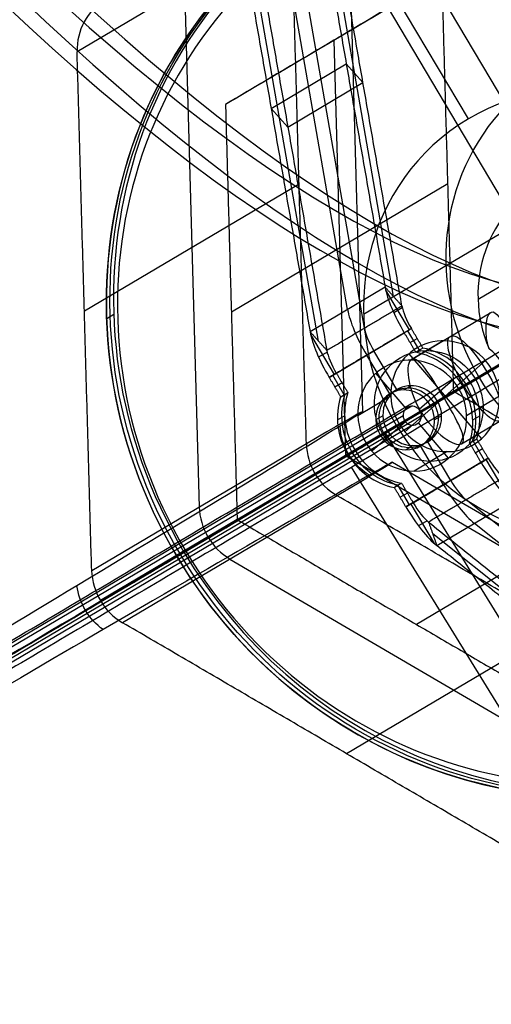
# Model space of a CAD drawing. Header units: millimetres. Extents: x -445 to 449, y -417 to 415.
# Tile 230 of 256: x 214 to 230, y 107 to 139. Entities that reach past the tile are written whole.
import ezdxf

# ---------------------------------------------------------------- set-up
doc = ezdxf.new("R2010")
doc.units = ezdxf.units.MM
doc.header["$MEASUREMENT"] = 0
doc.layers.add('Default', color=7, linetype='Continuous', true_color=0x000000)

msp = doc.modelspace()

# ---------------------------------------------------------------- linework, layer by layer
at = {"layer": 'Default', "color": 9, "true_color": 0xbfbfbf}
for p, q in [((189.147, 103.802, -945.185), (283.53, 159.719, -954.27)), ((224.693, 148.792, -800.452), (225.323, 126.396, -803.556)), ((224.431, 146.02, -754.432), (232.266, 132.796, -754.429)), ((235.834, 145.453, -755.536), (224.372, 138.661, -759.344)), ((226.347, 130.197, -719.517), (223.776, 144.954, -738.101)), ((224.83, 129.769, -719.648), (222.259, 144.526, -738.231)), ((225.382, 129.155, -720.212), (222.811, 143.912, -738.795)), ((223.865, 128.727, -720.342), (221.294, 143.484, -738.925)), ((228.819, 136.069, -742.892), (224.486, 143.381, -742.893)), ((224.386, 142.741, -741.451), (231.268, 131.127, -741.448)), ((222.985, 142.485, -774.594), (215.89, 138.288, -745.749)), ((219.437, 140.386, -760.171), (219.92, 123.236, -762.548)), ((224.372, 138.661, -759.344), (224.758, 124.941, -761.245)), ((222.304, 136.412, -729.351), (224.785, 137.883, -728.527)), ((224.785, 137.883, -728.527), (225.337, 137.268, -729.091)), ((222.855, 135.798, -729.915), (225.337, 137.268, -729.091)), ((222.855, 135.798, -729.915), (222.304, 136.412, -729.351)), ((223.226, 133.91, -775.782), (216.131, 129.713, -746.937)), ((228.144, 133.918, -774.842), (220.987, 129.684, -745.747)), ((225.359, 129.616, -744.681), (230.798, 132.834, -766.796)), ((229.14, 130.106, -747.32), (233.87, 132.904, -766.55)), ((226.071, 130.504, -719.235), (223.589, 129.034, -720.06)), ((226.869, 129.095, -719.126), (226.089, 130.412, -719.126)), ((216.868, 129.476, -745.75), (217.105, 129.616, -746.712)), ((226.635, 129.828, -719.727), (226.353, 129.661, -718.581)), ((226.941, 128.121, -749.71), (229.562, 129.674, -748.839)), ((223.608, 128.941, -719.95), (224.388, 127.625, -719.95)), ((224.219, 127.525, -719.265), (226.701, 128.996, -718.441)), ((227.2, 128.424, -718.921), (226.819, 129.066, -718.922)), ((226.891, 128.675, -718.441), (227.128, 128.815, -719.402)), ((227.992, 128.734, -723.986), (226.904, 128.09, -719.563)), ((219.466, 121.809, -745.707), (230.633, 128.426, -741.997)), ((224.154, 128.357, -720.552), (223.872, 128.19, -719.405)), ((226.22, 126.979, -718.853), (225.46, 128.26, -718.853)), ((226.456, 127.119, -719.814), (225.697, 128.4, -719.814)), ((226.853, 128.306, -724.328), (229.255, 125.498, -724.146)), ((227.318, 128.494, -719.402), (227.081, 128.354, -718.441)), ((228.004, 126.867, -751.317), (230.52, 128.357, -750.481)), ((229.391, 128.078, -723.737), (226.716, 125.726, -724.737)), ((227.237, 126.412, -748.2), (229.92, 128.002, -747.309)), ((224.718, 126.953, -719.746), (224.338, 127.595, -719.746)), ((226.761, 126.497, -719.829), (225.765, 127.663, -719.905)), ((224.646, 127.344, -720.227), (224.41, 127.204, -719.265)), ((226.932, 127.248, -719.678), (226.696, 127.109, -718.717)), ((228.303, 127.435, -719.314), (227.194, 126.459, -719.729)), ((227.793, 126.748, -719.539), (228.868, 127.386, -719.182)), ((224.6, 126.883, -719.265), (224.836, 127.023, -720.226)), ((227.557, 126.609, -718.578), (228.632, 127.246, -718.22)), ((226.257, 126.902, -724.679), (225.169, 126.258, -720.256)), ((228.593, 125.332, -749.71), (231.215, 126.885, -748.839)), ((229.85, 126.902, -723.795), (228.762, 126.258, -719.372)), ((226.955, 126.57, -719.771), (65.734, 31.196, -64.319)), ((226.66, 126.258, -719.889), (65.41, 30.867, -64.319)), ((226.976, 125.946, -719.857), (65.734, 30.56, -64.319)), ((227.272, 126.258, -719.739), (66.058, 30.889, -64.319)), ((224.496, 126.118, -719.402), (224.732, 126.258, -720.363)), ((226.738, 126.058, -719.899), (225.628, 125.082, -720.314)), ((225.995, 126.258, -720.053), (225.758, 126.118, -719.091)), ((228.167, 124.854, -719.723), (227.17, 126.019, -719.798)), ((227.937, 126.258, -719.575), (227.7, 126.118, -718.614)), ((228.963, 126.118, -718.303), (229.199, 126.258, -719.265)), ((219.407, 121.774, -747.287), (226.438, 125.94, -744.951)), ((224.827, 124.991, -719.484), (225.902, 125.628, -719.127)), ((225.063, 125.131, -720.446), (226.139, 125.768, -720.089)), ((265.142, 62.219, -928.504), (226.082, 125.685, -943.661)), ((216.372, 121.138, -748.126), (223.467, 125.335, -776.971)), ((223.467, 125.324, -776.972), (216.372, 121.126, -748.127)), ((228.235, 124.116, -719.814), (227.476, 125.398, -719.814)), ((228.859, 125.354, -718.44), (229.095, 125.493, -719.401)), ((229.358, 124.781, -718.921), (228.977, 125.424, -718.921)), ((226.999, 125.268, -719.95), (226.763, 125.128, -718.988)), ((228.116, 125.07, -724.488), (227.028, 124.426, -720.065)), ((227.998, 123.976, -718.852), (227.239, 125.258, -718.852)), ((229.049, 125.033, -718.44), (229.286, 125.172, -719.401)), ((224.758, 124.941, -761.245), (236.606, 118.013, -759.339)), ((226.315, 124.725, -804.288), (245.827, 113.315, -801.149)), ((229.239, 124.711, -718.44), (226.758, 123.241, -719.264)), ((229.476, 124.851, -719.401), (226.994, 123.381, -720.226)), ((230.176, 123.505, -719.107), (229.403, 124.809, -719.107)), ((265.263, 59.07, -932.932), (224.961, 124.555, -948.572)), ((226.614, 124.023, -720.226), (226.377, 123.883, -719.264)), ((226.876, 123.311, -719.745), (226.496, 123.953, -719.745)), ((226.804, 123.702, -720.226), (226.568, 123.562, -719.264)), ((224.487, 123.614, -776.97), (217.391, 119.417, -748.125)), ((234.26, 123.594, -774.839), (227.104, 119.36, -745.745)), ((227.778, 121.964, -720.058), (230.26, 123.434, -719.234)), ((240.457, 114.128, -738.788), (228.745, 123.477, -720.21)), ((226.922, 123.338, -719.932), (227.694, 122.035, -719.931)), ((221.18, 122.824, -746.698), (216.66, 120.146, -748.199)), ((227.456, 122.784, -720.55), (227.174, 122.617, -719.404)), ((240.731, 113.349, -738.224), (229.019, 122.699, -719.646)), ((239.353, 113.003, -738.918), (227.641, 122.353, -720.34)), ((219.466, 121.809, -745.707), (219.17, 121.634, -746.325)), ((220.939, 121.516, -762.548), (235.749, 112.855, -760.165)), ((231.891, 119.284, -775.779), (224.796, 115.087, -746.934))]:
    msp.add_line(p, q, dxfattribs=at)
at = {"layer": 'Default', "color": 9, "true_color": 0xbfbfbf, "extrusion": (-0.236501, -0.139907, 0.961506)}
for centre, radius in [((6.892, 51.841, -786.443), 15.996), ((6.892, 51.841, -786.947), 16), ((6.892, 51.841, -765.747), 1.85), ((6.892, 51.841, -762.947), 1)]:
    msp.add_circle(centre, radius, dxfattribs=at)
at = {"layer": 'Default', "color": 9, "true_color": 0xbfbfbf, "extrusion": (0.827193, 0.490148, 0.274785)}
msp.add_circle((-7.085, -792.446, 46.063), 1.621, dxfattribs=at)
at = {"layer": 'Default', "color": 9, "true_color": 0xbfbfbf, "extrusion": (0.839785, 0.468295, 0.274702)}
for centre, radius, start, end in [((78.506, -800.784, 52.994), 80, 19.8939, 169.28289), ((78.506, -800.784, 51.994), 81, 22.33024, 166.5581), ((78.506, -800.784, 51.994), 79, 19.63256, 169.15874), ((78.506, -800.784, 50.994), 80, 21.21539, 169.1108)]:
    msp.add_arc(centre, radius, start, end, dxfattribs=at)
at = {"layer": 'Default', "color": 9, "true_color": 0xbfbfbf, "extrusion": (-0.236501, -0.139907, 0.961506)}
for centre, radius, start, end in [((6.892, 51.841, -785.947), 15.5, 90.0397, 270.0397), ((6.892, 51.841, -787.447), 16, 90.0397, 270.0397), ((6.892, 51.841, -786.447), 16, 90.0397, 270.0397), ((-8.102, 43.17, -787.447), 2, 180.0397, 240.0397), ((6.892, 51.841, -787.447), 7.5, 90.0397, 270.0397), ((6.892, 51.841, -785.947), 15.5, 270.0397, 90.0397), ((6.892, 51.841, -798.947), 7.5, 195.006, 345.0735), ((6.892, 51.841, -790.947), 4.459, 90.0397, 262.1173), ((6.892, 51.841, -787.447), 16, 270.0397, 60.3689), ((6.892, 51.841, -787.447), 7.5, 270.0397, 60.3689), ((6.892, 51.841, -786.447), 16, 270.0397, 60.3689), ((6.892, 51.841, -768.047), 1.85, 100.3215, 240.3689), ((6.892, 51.841, -763.447), 1.85, 100.3215, 240.3689), ((6.892, 51.841, -762.447), 2.3, 40.7454, 139.334), ((6.892, 51.841, -762.879), 2.3, 40.7454, 139.334), ((6.892, 51.841, -763.447), 2.3, 40.7454, 139.334), ((6.892, 51.841, -768.047), 1.85, 280.3215, 100.3215), ((6.892, 51.841, -763.447), 1.85, 280.3215, 100.3215), ((6.892, 51.841, -763.447), 1, 0.0397, 180.0397), ((6.892, 51.841, -763.016), 2.3, 220.7454, 319.334), ((6.892, 51.841, -763.447), 2.3, 220.7454, 319.334), ((6.892, 51.841, -762.447), 1, 180.0397, 240.3689), ((6.892, 51.841, -763.447), 1, 180.0397, 240.3689), ((6.892, 51.841, -762.447), 1, 0.0397, 180.0397), ((6.892, 51.841, -762.447), 2.3, 220.7454, 319.334), ((6.892, 51.841, -768.047), 1.85, 240.3689, 280.3215), ((6.892, 51.841, -763.447), 0.315, 100.3215, 240.3689), ((6.892, 51.841, -763.447), 0.315, 280.3215, 100.3215), ((6.892, 51.841, -763.447), 1.85, 240.3689, 280.3215), ((6.892, 51.841, -762.447), 1, 240.3689, 0.0397), ((6.892, 51.841, -763.447), 1, 240.3689, 0.0397), ((6.892, 51.841, -763.447), 0.315, 240.3689, 280.3215), ((6.904, 34.52, -802.475), 2, 240.0397, 300.0397), ((6.904, 34.52, -787.447), 2, 240.0397, 300.0397)]:
    msp.add_arc(centre, radius, start, end, dxfattribs=at)
at = {"layer": 'Default', "color": 9, "true_color": 0xbfbfbf, "extrusion": (0.827193, 0.490148, 0.274785)}
for centre, radius, start, end in [((-4.59, -764.446, 53.336), 2, 35.9308, 89.9886), ((-4.59, -764.446, 53.336), 1, 35.9308, 89.9886), ((-4.59, -764.446, 51.836), 2, 35.9308, 89.9886), ((-4.59, -764.446, 50.336), 2, 35.9308, 89.9886), ((-4.59, -764.446, 51.836), 1, 35.9308, 89.9886), ((-4.59, -764.446, 50.336), 1, 35.9308, 89.9886), ((-9.57, -764.445, 53.336), 2, 89.9886, 144.0465), ((-9.57, -764.445, 53.336), 1, 89.9886, 144.0465), ((-9.57, -764.445, 51.836), 1, 89.9886, 144.0465), ((-9.57, -764.445, 51.836), 2, 89.9886, 144.0465), ((-9.57, -764.445, 50.336), 1, 89.9886, 144.0465), ((-9.57, -764.445, 50.336), 2, 89.9886, 144.0465)]:
    msp.add_arc(centre, radius, start, end, dxfattribs=at)
at = {"layer": 'Default', "color": 9, "true_color": 0xbfbfbf, "extrusion": (0.825699, 0.492662, 0.274783)}
for centre, radius, start, end in [((-85.193, -806.547, 50.815), 80.1, 14.9084, 153.98677), ((-85.193, -806.547, 50.815), 79.9, 14.94675, 154.46812), ((-85.193, -806.547, 51.715), 81, 17.68616, 152.9454), ((-85.193, -806.547, 51.915), 81, 17.69251, 153.24135), ((-85.193, -806.547, 50.815), 79.9, 15.69225, 154.46812)]:
    msp.add_arc(centre, radius, start, end, dxfattribs=at)
at = {"layer": 'Default', "color": 9, "true_color": 0xbfbfbf}
for points, degree in [([(188.946, 104.147, -945.145), (236.138, 132.106, -949.687), (283.329, 160.064, -954.23)], 2), ([(191.573, 105.24, -940.339), (237.477, 132.436, -944.758), (283.382, 159.632, -949.177)], 2), ([(283.736, 159.377, -954.23), (236.545, 131.418, -949.687), (189.354, 103.46, -945.145)], 2), ([(223.5, 145.261, -737.819), (224.785, 137.883, -728.527), (226.071, 130.504, -719.235)], 2), ([(226.623, 129.89, -719.8), (225.337, 137.268, -729.091), (224.051, 144.647, -738.383)], 2), ([(221.018, 143.791, -738.643), (222.304, 136.412, -729.351), (223.589, 129.034, -720.06)], 2), ([(232.256, 143.336, -740.989), (226.525, 139.94, -742.892), (220.794, 136.544, -744.796)], 2), ([(221.57, 143.177, -739.207), (222.855, 135.798, -729.915), (224.141, 128.419, -720.624)], 2), ([(223.467, 125.335, -776.971), (223.226, 133.91, -775.782), (222.985, 142.485, -774.594)], 2), ([(227.951, 140.778, -773.891), (224.372, 138.661, -759.344), (220.794, 136.544, -744.796)], 2), ([(228.336, 127.058, -775.792), (228.144, 133.918, -774.842), (227.951, 140.778, -773.891)], 2), ([(216.372, 121.138, -748.126), (216.131, 129.713, -746.937), (215.89, 138.288, -745.749)], 2), ([(220.794, 136.544, -744.796), (220.987, 129.684, -745.747), (221.18, 122.824, -746.698)], 2), ([(226.071, 130.504, -719.235), (226.347, 130.197, -719.517), (226.623, 129.89, -719.8)], 2), ([(224.141, 128.419, -720.624), (225.382, 129.155, -720.212), (226.623, 129.89, -719.8)], 2), ([(223.589, 129.034, -720.06), (223.865, 128.727, -720.342), (224.141, 128.419, -720.624)], 2), ([(226.938, 129.136, -719.402), (225.697, 128.4, -719.814), (224.456, 127.665, -720.227)], 2), ([(226.938, 129.136, -719.402), (226.819, 129.066, -718.922), (226.701, 128.996, -718.441)], 2), ([(226.701, 128.996, -718.441), (226.891, 128.675, -718.441), (227.081, 128.354, -718.441)], 2), ([(227.318, 128.494, -719.402), (227.128, 128.815, -719.402), (226.938, 129.136, -719.402)], 2), ([(230.13, 127.413, -747.469), (230.071, 127.826, -747.259), (229.838, 128.22, -747.259), (229.504, 128.47, -747.469)], 3), ([(224.456, 127.665, -720.227), (224.338, 127.595, -719.746), (224.219, 127.525, -719.265)], 2), ([(224.456, 127.665, -720.227), (224.646, 127.344, -720.227), (224.836, 127.023, -720.226)], 2), ([(224.219, 127.525, -719.265), (224.41, 127.204, -719.265), (224.6, 126.883, -719.265)], 2), ([(221.18, 122.824, -746.698), (224.758, 124.941, -761.245), (228.336, 127.058, -775.792)], 2), ([(240.184, 120.13, -773.886), (234.26, 123.594, -774.839), (228.336, 127.058, -775.792)], 2), ([(225.546, 124.295, -821.778), (225.266, 124.465, -821.763), (224.79, 124.947, -821.747), (224.596, 125.595, -821.763), (224.582, 125.923, -821.778)], 3), ([(223.467, 125.335, -776.971), (223.467, 125.333, -776.971), (223.467, 125.331, -776.971), (223.467, 125.329, -776.972)], 3), ([(228.859, 125.354, -718.44), (229.049, 125.033, -718.44), (229.239, 124.711, -718.44)], 2), ([(229.476, 124.851, -719.401), (229.286, 125.172, -719.401), (229.095, 125.493, -719.401)], 2), ([(226.758, 123.241, -719.264), (227.998, 123.976, -718.852), (229.239, 124.711, -718.44)], 2), ([(226.994, 123.381, -720.226), (228.235, 124.116, -719.814), (229.476, 124.851, -719.401)], 2), ([(229.239, 124.711, -718.44), (229.358, 124.781, -718.921), (229.476, 124.851, -719.401)], 2), ([(226.614, 124.023, -720.226), (226.804, 123.702, -720.226), (226.994, 123.381, -720.226)], 2), ([(229.986, 124.213, -719.798), (228.745, 123.477, -720.21), (227.505, 122.742, -720.623)], 2), ([(226.758, 123.241, -719.264), (226.568, 123.562, -719.264), (226.377, 123.883, -719.264)], 2), ([(224.481, 123.617, -776.971), (224.483, 123.616, -776.971), (224.485, 123.615, -776.971), (224.487, 123.614, -776.97)], 3), ([(239.296, 114.954, -774.588), (231.891, 119.284, -775.779), (224.487, 123.614, -776.97)], 2), ([(226.994, 123.381, -720.226), (226.876, 123.311, -719.745), (226.758, 123.241, -719.264)], 2), ([(221.18, 122.824, -746.698), (227.104, 119.36, -745.745), (233.028, 115.896, -744.792)], 2), ([(227.505, 122.742, -720.623), (233.36, 118.067, -729.912), (239.216, 113.392, -739.2)], 2), ([(227.505, 122.742, -720.623), (227.641, 122.353, -720.34), (227.778, 121.964, -720.058)], 2), ([(239.49, 112.614, -738.636), (233.634, 117.289, -729.347), (227.778, 121.964, -720.058)], 2), ([(216.751, 119.186, -866.479), (216.516, 119.355, -866.437), (216.112, 119.795, -866.393), (215.92, 120.361, -866.437), (215.885, 120.648, -866.479)], 3), ([(232.201, 110.757, -745.743), (224.796, 115.087, -746.934), (217.391, 119.417, -748.125)], 2)]:
    msp.add_open_spline(points, degree=degree, dxfattribs=at)
for points, knots in [([(229.504, 128.47, -747.469), (229.417, 128.756, -747.572), (229.408, 128.921, -747.69), (229.399, 129.208, -747.925), (229.411, 129.314, -748.046), (229.461, 129.578, -748.416), (229.518, 129.667, -748.669), (229.653, 129.704, -749.193), (229.729, 129.659, -749.464), (229.889, 129.446, -749.869), (229.948, 129.352, -750.002), (230.072, 129.138, -750.198), (230.119, 129.055, -750.264), (230.214, 128.887, -750.357), (230.246, 128.829, -750.386), (230.354, 128.641, -750.451), (230.426, 128.514, -750.482), (230.611, 128.202, -750.481), (230.687, 128.078, -750.451), (230.801, 127.893, -750.386), (230.836, 127.837, -750.357), (230.938, 127.673, -750.263), (230.988, 127.592, -750.198), (231.116, 127.379, -750.001), (231.17, 127.283, -749.868), (231.28, 127.04, -749.463), (231.283, 126.952, -749.193), (231.229, 126.895, -748.9), (231.222, 126.89, -748.87), (231.215, 126.885, -748.839)], [0.3075037, 0.3075037, 0.3075037, 0.3075037, 0.3618748, 0.3618748, 0.4162459, 0.4162459, 0.5256726, 0.5256726, 0.634687, 0.634687, 0.6874109, 0.6874109, 0.7137728, 0.7137728, 0.7269538, 0.7269538, 0.7401348, 0.7401348, 0.7533174, 0.7533174, 0.7665, 0.7665, 0.7928652, 0.7928652, 0.8455957, 0.8455957, 0.9545721, 0.9545721, 0.9674696, 0.9674696, 0.9674696, 0.9674696]), ([(228.336, 127.058, -775.792), (230.251, 128.189, -789.621), (230.729, 128.47, -803.574), (228.981, 127.428, -831.249), (226.75, 126.103, -844.998), (219.803, 121.981, -871.711), (215.12, 119.204, -884.59), (203.693, 112.429, -909.043), (196.95, 108.43, -920.617), (189.372, 103.938, -931.391)], [709.935271, 709.935271, 709.935271, 709.935271, 752.393429, 752.393429, 794.836471, 794.836471, 837.156731, 837.156731, 879.495751, 879.495751, 879.495751, 879.495751]), ([(226.941, 128.121, -749.71), (226.839, 128.06, -749.294), (226.795, 127.83, -748.907), (226.881, 127.187, -748.358), (227.017, 126.785, -748.2), (227.458, 126.041, -748.2), (227.746, 125.729, -748.358), (228.268, 125.344, -748.907), (228.491, 125.271, -749.294), (228.593, 125.332, -749.71)], [0.4901575, 0.4901575, 0.4901575, 0.4901575, 0.6126904, 0.6126904, 0.7352346, 0.7352346, 0.8577785, 0.8577785, 0.9803114, 0.9803114, 0.9803114, 0.9803114]), ([(228.593, 125.332, -749.71), (228.696, 125.392, -750.126), (228.668, 125.581, -750.537), (228.429, 126.133, -751.136), (228.224, 126.494, -751.317), (227.783, 127.238, -751.317), (227.565, 127.592, -751.136), (227.196, 128.067, -750.537), (227.043, 128.181, -750.126), (226.941, 128.121, -749.71)], [0.0000321, 0.0000321, 0.0000321, 0.0000321, 0.1225617, 0.1225617, 0.2451027, 0.2451027, 0.367643, 0.367643, 0.4901575, 0.4901575, 0.4901575, 0.4901575]), ([(185.533, 102.392, -928.403), (198.826, 110.374, -909.459), (216.004, 120.707, -874.395), (226.229, 126.908, -821.795), (225.483, 126.511, -791.671), (223.467, 125.329, -776.972)], [-189.353565, -189.353565, -189.353565, -189.353565, -118.576337, -71.391507, -24.206688, -24.206688, -24.206688, -24.206688]), ([(185.785, 101.814, -928.339), (199.098, 109.705, -909.385), (216.287, 119.897, -874.317), (226.506, 125.963, -821.772), (225.762, 125.529, -791.7), (223.751, 124.341, -777.028)], [0, 0, 0, 0, 70.213784, 117.022973, 163.815807, 163.815807, 163.815807, 163.815807]), ([(223.467, 125.329, -776.972), (223.475, 124.984, -777.009), (223.575, 124.639, -777.029), (223.928, 124.043, -777.028), (224.182, 123.791, -777.009), (224.481, 123.617, -776.971)], [-7.355431, -7.355431, -7.355431, -7.355431, -6.289077, -6.289077, -5.222526, -5.222526, -5.222526, -5.222526]), ([(224.481, 123.617, -776.971), (226.489, 124.813, -791.671), (227.202, 125.267, -821.794), (216.861, 119.26, -874.394), (199.554, 109.146, -909.458), (186.171, 101.315, -928.402)], [-1314.671432, -1314.671432, -1314.671432, -1314.671432, -1267.48661, -1220.301788, -1149.524555, -1149.524555, -1149.524555, -1149.524555])]:
    msp.add_open_spline(points, degree=3, knots=knots, dxfattribs=at)

doc.saveas('drawing.dxf')
